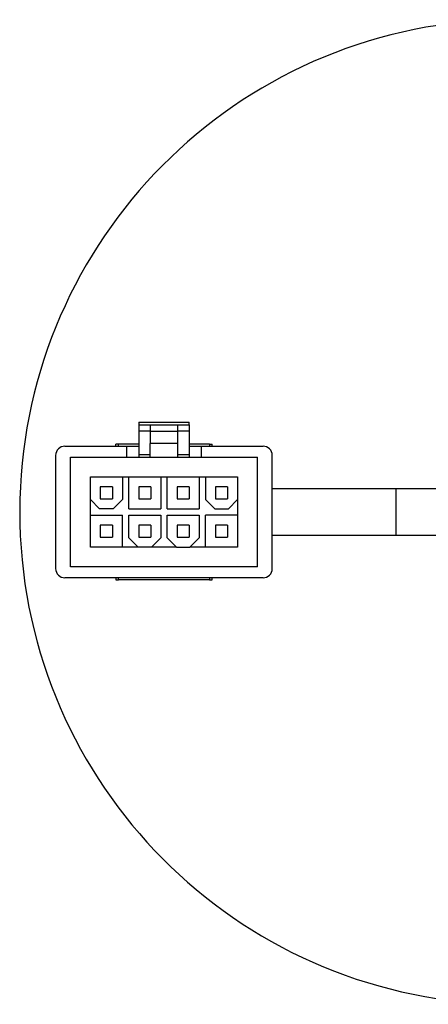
# Paper-space layout 'Sheet1(2)' of a CAD drawing. Header units: millimetres. Extents: x 32 to 1365, y 32 to 1048.
# Tile 10 of 18: x 1236 to 1280, y 431 to 537. Entities that reach past the tile are written whole.
import ezdxf

# ---------------------------------------------------------------- set-up
doc = ezdxf.new("R2010")
doc.units = ezdxf.units.MM
doc.layers.add('TEXT', color=140, linetype='Continuous', lineweight=25)

psp = doc.layouts.new('Sheet1(2)')

# ---------------------------------------------------------------- linework, layer by layer
at = {"ltscale": 5}
for p, q in [((1249.1, 494.09), (1254.5, 494.09)), ((1249.1, 494.09), (1249.1, 493.79)), ((1249.1, 493.79), (1250.3, 493.79)), ((1249.1, 493.79), (1249.1, 493.09)), ((1250.3, 493.79), (1250.3, 493.09)), ((1250.3, 493.79), (1253.3, 493.79)), ((1253.3, 493.09), (1253.3, 493.79)), ((1253.3, 493.79), (1254.5, 493.79)), ((1254.5, 493.79), (1254.5, 494.09)), ((1254.5, 493.79), (1254.5, 493.09)), ((1250.3, 493.09), (1249.1, 493.09)), ((1249.1, 493.09), (1249.1, 490.59)), ((1250.3, 493.09), (1253.3, 493.09)), ((1250.3, 493.09), (1250.3, 491.79)), ((1253.3, 491.79), (1253.3, 493.09)), ((1254.5, 493.09), (1253.3, 493.09)), ((1254.5, 493.09), (1254.5, 490.59)), ((1246.6, 491.49), (1246.6, 491.69)), ((1246.9, 491.69), (1246.6, 491.69)), ((1246.9, 491.49), (1246.9, 491.69)), ((1249.1, 491.69), (1246.9, 491.69)), ((1250.3, 490.29), (1250.3, 491.79)), ((1253.3, 491.79), (1250.3, 491.79)), ((1253.3, 490.29), (1253.3, 491.79)), ((1256.7, 491.69), (1254.5, 491.69)), ((1256.7, 491.69), (1256.7, 491.49)), ((1256.7, 491.69), (1257, 491.69)), ((1257, 491.49), (1257, 491.69)), ((1241.13, 491.49), (1247.8, 491.49)), ((1247.8, 490.29), (1247.8, 491.49)), ((1247.8, 491.49), (1249.1, 491.49)), ((1249.1, 490.59), (1249.1, 490.29)), ((1249.1, 490.59), (1250.3, 490.59)), ((1253.3, 490.59), (1254.5, 490.59)), ((1254.5, 491.49), (1255.8, 491.49)), ((1254.5, 490.59), (1254.5, 490.29)), ((1255.8, 491.49), (1262.47, 491.49)), ((1255.8, 491.49), (1255.8, 490.29)), ((1240.13, 490.49), (1240.13, 478.29)), ((1241.73, 478.49), (1241.73, 490.29)), ((1241.73, 490.29), (1250.3, 490.29)), ((1250.3, 490.29), (1253.3, 490.29)), ((1253.3, 490.29), (1261.87, 490.29)), ((1261.87, 478.49), (1261.87, 490.29)), ((1263.47, 478.29), (1263.47, 490.49)), ((1243.87, 485.74), (1243.87, 488.19)), ((1243.87, 488.19), (1247.32, 488.19)), ((1247.32, 488.19), (1247.32, 485.74)), ((1247.32, 488.19), (1248.01, 488.19)), ((1248.01, 484.74), (1248.01, 488.19)), ((1248.01, 488.19), (1251.46, 488.19)), ((1251.46, 488.19), (1251.46, 484.74)), ((1251.46, 488.19), (1252.15, 488.19)), ((1252.15, 484.74), (1252.15, 488.19)), ((1252.15, 488.19), (1255.6, 488.19)), ((1255.6, 488.19), (1255.6, 484.74)), ((1255.6, 488.19), (1256.29, 488.19)), ((1256.29, 488.19), (1256.29, 485.74)), ((1256.29, 488.19), (1259.74, 488.19)), ((1259.74, 488.19), (1259.74, 485.74)), ((1244.94, 487.11), (1244.94, 485.81)), ((1246.24, 487.11), (1244.94, 487.11)), ((1246.24, 487.11), (1246.24, 485.81)), ((1249.08, 487.11), (1249.08, 485.81)), ((1250.38, 487.11), (1249.08, 487.11)), ((1250.38, 487.11), (1250.38, 485.81)), ((1253.22, 487.11), (1253.22, 485.81)), ((1254.52, 487.11), (1253.22, 487.11)), ((1254.52, 487.11), (1254.52, 485.81)), ((1257.36, 487.11), (1257.36, 485.81)), ((1258.66, 487.11), (1257.36, 487.11)), ((1258.66, 487.11), (1258.66, 485.81)), ((1276.8, 486.89), (1263.47, 486.89)), ((1291.8, 486.89), (1276.8, 486.89)), ((1276.8, 481.89), (1276.8, 486.89)), ((1243.87, 485.74), (1244.87, 484.74)), ((1243.87, 484.05), (1243.87, 485.74)), ((1244.94, 485.81), (1246.24, 485.81)), ((1246.32, 484.74), (1247.32, 485.74)), ((1249.08, 485.81), (1250.38, 485.81)), ((1253.22, 485.81), (1254.52, 485.81)), ((1257.29, 484.74), (1256.29, 485.74)), ((1257.36, 485.81), (1258.66, 485.81)), ((1259.74, 485.74), (1258.74, 484.74)), ((1259.74, 485.74), (1259.74, 484.05)), ((1246.32, 484.74), (1244.87, 484.74)), ((1248.01, 484.74), (1251.46, 484.74)), ((1252.15, 484.74), (1255.6, 484.74)), ((1257.29, 484.74), (1258.74, 484.74)), ((1243.87, 480.6), (1243.87, 484.05)), ((1243.87, 484.05), (1247.32, 484.05)), ((1247.32, 480.6), (1247.32, 484.05)), ((1248.01, 481.6), (1248.01, 484.05)), ((1248.01, 484.05), (1251.46, 484.05)), ((1251.46, 484.05), (1251.46, 481.6)), ((1252.15, 481.6), (1252.15, 484.05)), ((1252.15, 484.05), (1255.6, 484.05)), ((1255.6, 484.05), (1255.6, 481.6)), ((1256.29, 480.6), (1256.29, 484.05)), ((1259.74, 484.05), (1256.29, 484.05)), ((1259.74, 484.05), (1259.74, 480.6)), ((1244.94, 482.97), (1244.94, 481.67)), ((1246.24, 482.97), (1244.94, 482.97)), ((1246.24, 482.97), (1246.24, 481.67)), ((1249.08, 482.97), (1249.08, 481.67)), ((1250.38, 482.97), (1249.08, 482.97)), ((1250.38, 482.97), (1250.38, 481.67)), ((1253.22, 482.97), (1253.22, 481.67)), ((1254.52, 482.97), (1253.22, 482.97)), ((1254.52, 482.97), (1254.52, 481.67)), ((1257.36, 482.97), (1257.36, 481.67)), ((1258.66, 482.97), (1257.36, 482.97)), ((1258.66, 482.97), (1258.66, 481.67)), ((1244.94, 481.67), (1246.24, 481.67)), ((1249.01, 480.6), (1248.01, 481.6)), ((1249.08, 481.67), (1250.38, 481.67)), ((1250.46, 480.6), (1251.46, 481.6)), ((1252.15, 481.6), (1253.15, 480.6)), ((1253.22, 481.67), (1254.52, 481.67)), ((1255.6, 481.6), (1254.6, 480.6)), ((1257.36, 481.67), (1258.66, 481.67)), ((1263.47, 481.89), (1276.8, 481.89)), ((1276.8, 481.89), (1291.8, 481.89)), ((1247.32, 480.6), (1243.87, 480.6)), ((1249.01, 480.6), (1247.32, 480.6)), ((1250.46, 480.6), (1249.01, 480.6)), ((1253.15, 480.6), (1250.46, 480.6)), ((1253.15, 480.6), (1254.6, 480.6)), ((1256.29, 480.6), (1254.6, 480.6)), ((1259.74, 480.6), (1256.29, 480.6)), ((1261.87, 478.49), (1241.73, 478.49)), ((1262.47, 477.29), (1241.13, 477.29)), ((1246.6, 477.29), (1246.6, 477.09)), ((1246.6, 477.09), (1246.9, 477.09)), ((1246.9, 477.09), (1246.9, 477.29)), ((1256.7, 477.09), (1246.9, 477.09)), ((1256.7, 477.29), (1256.7, 477.09)), ((1256.7, 477.09), (1257, 477.09)), ((1257, 477.09), (1257, 477.29))]:
    psp.add_line(p, q, dxfattribs=at)
at = {"ltscale": 25}
for centre, start, end in [((1241.13, 490.49), 90, 180), ((1262.47, 490.49), 0, 90), ((1241.13, 478.29), 180, 270), ((1262.47, 478.29), 270, 0)]:
    psp.add_arc(centre, 1, start, end, dxfattribs=at)
at = {"layer": 'TEXT', "ltscale": 25}
psp.add_arc((1289.35, 484.39), 53.09, 7.6239, 355.0436, dxfattribs=at)

doc.saveas('drawing.dxf')
